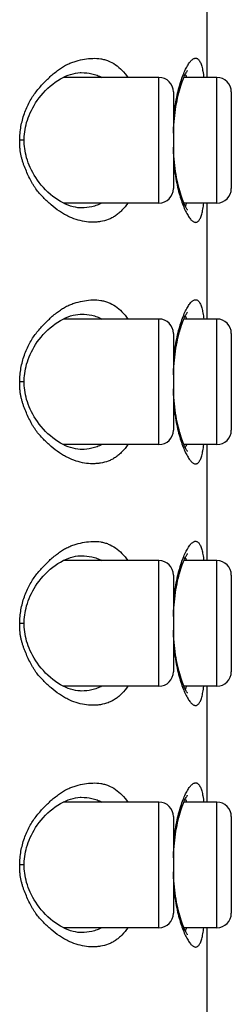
# Model space of a CAD drawing. Header units: millimetres. Extents: x 46 to 1053, y -1019 to 1364.
# Tile 30 of 31: x 803.87 to 808.25, y 1306.04 to 1326.42. Entities that reach past the tile are written whole.
import ezdxf

# ---------------------------------------------------------------- set-up
doc = ezdxf.new("R2010")
doc.units = ezdxf.units.MM
doc.header["$LTSCALE"] = 23.1
doc.layers.get('0').update_dxf_attribs({"linetype": 'CONTINUOUS'})

msp = doc.modelspace()

# ---------------------------------------------------------------- linework, layer by layer
at = {"color": 7, "linetype": 'CONTINUOUS'}
for p, q in [((807.754, 1325.223), (807.754, 1327.623)), ((806.754, 1325.223), (804.772, 1325.223)), ((805.146, 1325.323), (805.146, 1325.323)), ((806.754, 1322.623), (806.754, 1325.223)), ((807.954, 1325.223), (807.27, 1325.223)), ((807.954, 1322.623), (807.954, 1325.223)), ((807.054, 1324.923), (807.054, 1322.923)), ((808.254, 1324.923), (808.254, 1322.923)), ((807.061, 1324.418), (807.061, 1324.422)), ((803.962, 1323.923), (803.869, 1323.923)), ((807.061, 1323.429), (807.061, 1323.424)), ((806.754, 1322.623), (804.772, 1322.623)), ((805.146, 1322.523), (805.146, 1322.523)), ((807.954, 1322.623), (807.27, 1322.623)), ((807.754, 1320.223), (807.754, 1322.623)), ((805.146, 1320.323), (805.146, 1320.323)), ((806.754, 1320.223), (804.772, 1320.223)), ((806.754, 1317.623), (806.754, 1320.223)), ((807.954, 1320.223), (807.27, 1320.223)), ((807.954, 1317.623), (807.954, 1320.223)), ((807.054, 1319.923), (807.054, 1317.923)), ((808.254, 1319.923), (808.254, 1317.923)), ((807.061, 1319.418), (807.061, 1319.422)), ((803.962, 1318.923), (803.869, 1318.923)), ((807.061, 1318.429), (807.061, 1318.424)), ((806.754, 1317.623), (804.772, 1317.623)), ((807.954, 1317.623), (807.27, 1317.623)), ((807.754, 1315.223), (807.754, 1317.623)), ((805.146, 1317.523), (805.146, 1317.523)), ((806.754, 1315.223), (804.772, 1315.223)), ((805.146, 1315.323), (805.146, 1315.323)), ((806.754, 1312.623), (806.754, 1315.223)), ((807.954, 1315.223), (807.27, 1315.223)), ((807.954, 1312.623), (807.954, 1315.223)), ((807.054, 1314.923), (807.054, 1312.923)), ((808.254, 1314.923), (808.254, 1312.923)), ((807.061, 1314.418), (807.061, 1314.422)), ((803.962, 1313.923), (803.869, 1313.923)), ((807.061, 1313.429), (807.061, 1313.424)), ((806.754, 1312.623), (804.772, 1312.623)), ((805.146, 1312.523), (805.146, 1312.523)), ((807.954, 1312.623), (807.27, 1312.623)), ((807.754, 1310.223), (807.754, 1312.623)), ((805.146, 1310.323), (805.146, 1310.323)), ((806.754, 1310.223), (804.772, 1310.223)), ((806.754, 1307.623), (806.754, 1310.223)), ((807.954, 1310.223), (807.27, 1310.223)), ((807.954, 1307.623), (807.954, 1310.223)), ((807.054, 1309.923), (807.054, 1307.923)), ((808.254, 1309.923), (808.254, 1307.923)), ((807.061, 1309.418), (807.061, 1309.422)), ((803.962, 1308.923), (803.869, 1308.923)), ((807.061, 1308.429), (807.061, 1308.424)), ((806.754, 1307.623), (804.772, 1307.623)), ((807.954, 1307.623), (807.27, 1307.623)), ((807.754, 1305.223), (807.754, 1307.623)), ((805.146, 1307.523), (805.146, 1307.523))]:
    msp.add_line(p, q, dxfattribs=at)
for points in [[(807.054, 1324.068), (807.055, 1324.108), (807.059, 1324.174), (807.063, 1324.24), (807.068, 1324.305), (807.074, 1324.37), (807.081, 1324.433), (807.089, 1324.496), (807.098, 1324.559), (807.107, 1324.62), (807.117, 1324.679), (807.129, 1324.738), (807.14, 1324.795), (807.153, 1324.85), (807.166, 1324.903), (807.179, 1324.954), (807.193, 1325.003), (807.207, 1325.049), (807.221, 1325.092), (807.235, 1325.132), (807.248, 1325.17), (807.262, 1325.204), (807.274, 1325.234), (807.286, 1325.26), (807.297, 1325.282), (807.307, 1325.301), (807.316, 1325.317), (807.324, 1325.331), (807.331, 1325.342), (807.337, 1325.351), (807.342, 1325.358), (807.345, 1325.363), (807.348, 1325.366), (807.348, 1325.366)], [(803.962, 1323.923), (803.962, 1323.957), (803.964, 1324.003), (803.968, 1324.05), (803.973, 1324.097), (803.981, 1324.144), (803.989, 1324.191), (804, 1324.239), (804.013, 1324.287), (804.028, 1324.337), (804.045, 1324.387), (804.064, 1324.438), (804.086, 1324.49), (804.111, 1324.542), (804.138, 1324.593), (804.168, 1324.645), (804.199, 1324.696), (804.234, 1324.747), (804.272, 1324.798), (804.313, 1324.85), (804.357, 1324.901), (804.404, 1324.95), (804.453, 1324.998), (804.503, 1325.043), (804.555, 1325.084), (804.607, 1325.123), (804.66, 1325.159), (804.714, 1325.192), (804.767, 1325.221), (804.821, 1325.246), (804.873, 1325.268), (804.925, 1325.286), (804.976, 1325.301), (805.026, 1325.312), (805.075, 1325.319), (805.124, 1325.323), (805.146, 1325.323)], [(805.146, 1322.523), (805.124, 1322.524), (805.075, 1322.527), (805.026, 1322.535), (804.976, 1322.546), (804.925, 1322.56), (804.873, 1322.578), (804.821, 1322.6), (804.768, 1322.625), (804.715, 1322.654), (804.661, 1322.687), (804.608, 1322.722), (804.555, 1322.761), (804.504, 1322.803), (804.454, 1322.848), (804.405, 1322.895), (804.359, 1322.944), (804.314, 1322.995), (804.273, 1323.047), (804.235, 1323.099), (804.2, 1323.15), (804.168, 1323.201), (804.138, 1323.252), (804.112, 1323.304), (804.087, 1323.356), (804.065, 1323.407), (804.045, 1323.458), (804.028, 1323.508), (804.013, 1323.558), (804, 1323.606), (803.989, 1323.654), (803.981, 1323.702), (803.973, 1323.749), (803.968, 1323.795), (803.964, 1323.842), (803.962, 1323.888), (803.962, 1323.923)], [(807.349, 1322.479), (807.349, 1322.48), (807.347, 1322.481), (807.344, 1322.485), (807.34, 1322.491), (807.334, 1322.499), (807.328, 1322.509), (807.32, 1322.522), (807.311, 1322.537), (807.301, 1322.556), (807.291, 1322.577), (807.279, 1322.602), (807.267, 1322.63), (807.254, 1322.662), (807.24, 1322.698), (807.226, 1322.738), (807.212, 1322.78), (807.198, 1322.827), (807.184, 1322.875), (807.17, 1322.927), (807.156, 1322.98), (807.144, 1323.036), (807.132, 1323.094), (807.12, 1323.153), (807.109, 1323.213), (807.099, 1323.275), (807.09, 1323.339), (807.082, 1323.403), (807.075, 1323.468), (807.069, 1323.533), (807.063, 1323.599), (807.059, 1323.666), (807.056, 1323.733), (807.054, 1323.779)], [(803.962, 1318.923), (803.962, 1318.957), (803.964, 1319.003), (803.968, 1319.05), (803.973, 1319.097), (803.981, 1319.144), (803.989, 1319.191), (804, 1319.239), (804.013, 1319.287), (804.028, 1319.337), (804.045, 1319.387), (804.064, 1319.438), (804.086, 1319.49), (804.111, 1319.542), (804.138, 1319.593), (804.168, 1319.645), (804.199, 1319.696), (804.234, 1319.747), (804.272, 1319.798), (804.313, 1319.85), (804.357, 1319.901), (804.404, 1319.95), (804.453, 1319.998), (804.503, 1320.043), (804.555, 1320.084), (804.607, 1320.123), (804.66, 1320.159), (804.714, 1320.192), (804.767, 1320.221), (804.821, 1320.246), (804.873, 1320.268), (804.925, 1320.286), (804.976, 1320.301), (805.026, 1320.312), (805.075, 1320.319), (805.124, 1320.323), (805.146, 1320.323)], [(807.054, 1319.068), (807.055, 1319.108), (807.059, 1319.174), (807.063, 1319.24), (807.068, 1319.305), (807.074, 1319.37), (807.081, 1319.433), (807.089, 1319.496), (807.098, 1319.559), (807.107, 1319.62), (807.117, 1319.679), (807.129, 1319.738), (807.14, 1319.795), (807.153, 1319.85), (807.166, 1319.903), (807.179, 1319.954), (807.193, 1320.003), (807.207, 1320.049), (807.221, 1320.092), (807.235, 1320.132), (807.248, 1320.17), (807.262, 1320.204), (807.274, 1320.234), (807.286, 1320.26), (807.297, 1320.282), (807.307, 1320.301), (807.316, 1320.317), (807.324, 1320.331), (807.331, 1320.342), (807.337, 1320.351), (807.342, 1320.358), (807.345, 1320.363), (807.348, 1320.366), (807.348, 1320.366)], [(805.146, 1317.523), (805.124, 1317.524), (805.075, 1317.527), (805.026, 1317.535), (804.976, 1317.546), (804.925, 1317.56), (804.873, 1317.578), (804.821, 1317.6), (804.768, 1317.625), (804.715, 1317.654), (804.661, 1317.687), (804.608, 1317.722), (804.555, 1317.761), (804.504, 1317.803), (804.454, 1317.848), (804.405, 1317.895), (804.359, 1317.944), (804.314, 1317.995), (804.273, 1318.047), (804.235, 1318.099), (804.2, 1318.15), (804.168, 1318.201), (804.138, 1318.252), (804.112, 1318.304), (804.087, 1318.356), (804.065, 1318.407), (804.045, 1318.458), (804.028, 1318.508), (804.013, 1318.558), (804, 1318.606), (803.989, 1318.654), (803.981, 1318.702), (803.973, 1318.749), (803.968, 1318.795), (803.964, 1318.842), (803.962, 1318.888), (803.962, 1318.923)], [(807.349, 1317.479), (807.349, 1317.48), (807.347, 1317.481), (807.344, 1317.485), (807.34, 1317.491), (807.334, 1317.499), (807.328, 1317.509), (807.32, 1317.522), (807.311, 1317.537), (807.301, 1317.556), (807.291, 1317.577), (807.279, 1317.602), (807.267, 1317.63), (807.254, 1317.662), (807.24, 1317.698), (807.226, 1317.738), (807.212, 1317.78), (807.198, 1317.827), (807.184, 1317.875), (807.17, 1317.927), (807.156, 1317.98), (807.144, 1318.036), (807.132, 1318.094), (807.12, 1318.153), (807.109, 1318.213), (807.099, 1318.275), (807.09, 1318.339), (807.082, 1318.403), (807.075, 1318.468), (807.069, 1318.533), (807.063, 1318.599), (807.059, 1318.666), (807.056, 1318.733), (807.054, 1318.779)], [(807.054, 1314.068), (807.055, 1314.108), (807.059, 1314.174), (807.063, 1314.24), (807.068, 1314.305), (807.074, 1314.37), (807.081, 1314.433), (807.089, 1314.496), (807.098, 1314.559), (807.107, 1314.62), (807.117, 1314.679), (807.129, 1314.738), (807.14, 1314.795), (807.153, 1314.85), (807.166, 1314.903), (807.179, 1314.954), (807.193, 1315.003), (807.207, 1315.049), (807.221, 1315.092), (807.235, 1315.132), (807.248, 1315.17), (807.262, 1315.204), (807.274, 1315.234), (807.286, 1315.26), (807.297, 1315.282), (807.307, 1315.301), (807.316, 1315.317), (807.324, 1315.331), (807.331, 1315.342), (807.337, 1315.351), (807.342, 1315.358), (807.345, 1315.363), (807.348, 1315.366), (807.348, 1315.366)], [(803.962, 1313.923), (803.962, 1313.957), (803.964, 1314.003), (803.968, 1314.05), (803.973, 1314.097), (803.981, 1314.144), (803.989, 1314.191), (804, 1314.239), (804.013, 1314.287), (804.028, 1314.337), (804.045, 1314.387), (804.064, 1314.438), (804.086, 1314.49), (804.111, 1314.542), (804.138, 1314.593), (804.168, 1314.645), (804.199, 1314.696), (804.234, 1314.747), (804.272, 1314.798), (804.313, 1314.85), (804.357, 1314.901), (804.404, 1314.95), (804.453, 1314.998), (804.503, 1315.043), (804.555, 1315.084), (804.607, 1315.123), (804.66, 1315.159), (804.714, 1315.192), (804.767, 1315.221), (804.821, 1315.246), (804.873, 1315.268), (804.925, 1315.286), (804.976, 1315.301), (805.026, 1315.312), (805.075, 1315.319), (805.124, 1315.323), (805.146, 1315.323)], [(805.146, 1312.523), (805.124, 1312.524), (805.075, 1312.527), (805.026, 1312.535), (804.976, 1312.546), (804.925, 1312.56), (804.873, 1312.578), (804.821, 1312.6), (804.768, 1312.625), (804.715, 1312.654), (804.661, 1312.687), (804.608, 1312.722), (804.555, 1312.761), (804.504, 1312.803), (804.454, 1312.848), (804.405, 1312.895), (804.359, 1312.944), (804.314, 1312.995), (804.273, 1313.047), (804.235, 1313.099), (804.2, 1313.15), (804.168, 1313.201), (804.138, 1313.252), (804.112, 1313.304), (804.087, 1313.356), (804.065, 1313.407), (804.045, 1313.458), (804.028, 1313.508), (804.013, 1313.558), (804, 1313.606), (803.989, 1313.654), (803.981, 1313.702), (803.973, 1313.749), (803.968, 1313.795), (803.964, 1313.842), (803.962, 1313.888), (803.962, 1313.923)], [(807.349, 1312.479), (807.349, 1312.48), (807.347, 1312.481), (807.344, 1312.485), (807.34, 1312.491), (807.334, 1312.499), (807.328, 1312.509), (807.32, 1312.522), (807.311, 1312.537), (807.301, 1312.556), (807.291, 1312.577), (807.279, 1312.602), (807.267, 1312.63), (807.254, 1312.662), (807.24, 1312.698), (807.226, 1312.738), (807.212, 1312.78), (807.198, 1312.827), (807.184, 1312.875), (807.17, 1312.927), (807.156, 1312.98), (807.144, 1313.036), (807.132, 1313.094), (807.12, 1313.153), (807.109, 1313.213), (807.099, 1313.275), (807.09, 1313.339), (807.082, 1313.403), (807.075, 1313.468), (807.069, 1313.533), (807.063, 1313.599), (807.059, 1313.666), (807.056, 1313.733), (807.054, 1313.779)], [(803.962, 1308.923), (803.962, 1308.957), (803.964, 1309.003), (803.968, 1309.05), (803.973, 1309.097), (803.981, 1309.144), (803.989, 1309.191), (804, 1309.239), (804.013, 1309.287), (804.028, 1309.337), (804.045, 1309.387), (804.064, 1309.438), (804.086, 1309.49), (804.111, 1309.542), (804.138, 1309.593), (804.168, 1309.645), (804.199, 1309.696), (804.234, 1309.747), (804.272, 1309.798), (804.313, 1309.85), (804.357, 1309.901), (804.404, 1309.95), (804.453, 1309.998), (804.503, 1310.043), (804.555, 1310.084), (804.607, 1310.123), (804.66, 1310.159), (804.714, 1310.192), (804.767, 1310.221), (804.821, 1310.246), (804.873, 1310.268), (804.925, 1310.286), (804.976, 1310.301), (805.026, 1310.312), (805.075, 1310.319), (805.124, 1310.323), (805.146, 1310.323)], [(807.054, 1309.068), (807.055, 1309.108), (807.059, 1309.174), (807.063, 1309.24), (807.068, 1309.305), (807.074, 1309.37), (807.081, 1309.433), (807.089, 1309.496), (807.098, 1309.559), (807.107, 1309.62), (807.117, 1309.679), (807.129, 1309.738), (807.14, 1309.795), (807.153, 1309.85), (807.166, 1309.903), (807.179, 1309.954), (807.193, 1310.003), (807.207, 1310.049), (807.221, 1310.092), (807.235, 1310.132), (807.248, 1310.17), (807.262, 1310.204), (807.274, 1310.234), (807.286, 1310.26), (807.297, 1310.282), (807.307, 1310.301), (807.316, 1310.317), (807.324, 1310.331), (807.331, 1310.342), (807.337, 1310.351), (807.342, 1310.358), (807.345, 1310.363), (807.348, 1310.366), (807.348, 1310.366)], [(805.146, 1307.523), (805.124, 1307.524), (805.075, 1307.527), (805.026, 1307.535), (804.976, 1307.546), (804.925, 1307.56), (804.873, 1307.578), (804.821, 1307.6), (804.768, 1307.625), (804.715, 1307.654), (804.661, 1307.687), (804.608, 1307.722), (804.555, 1307.761), (804.504, 1307.803), (804.454, 1307.848), (804.405, 1307.895), (804.359, 1307.944), (804.314, 1307.995), (804.273, 1308.047), (804.235, 1308.099), (804.2, 1308.15), (804.168, 1308.201), (804.138, 1308.252), (804.112, 1308.304), (804.087, 1308.356), (804.065, 1308.407), (804.045, 1308.458), (804.028, 1308.508), (804.013, 1308.558), (804, 1308.606), (803.989, 1308.654), (803.981, 1308.702), (803.973, 1308.749), (803.968, 1308.795), (803.964, 1308.842), (803.962, 1308.888), (803.962, 1308.923)], [(807.349, 1307.479), (807.349, 1307.48), (807.347, 1307.481), (807.344, 1307.485), (807.34, 1307.491), (807.334, 1307.499), (807.328, 1307.509), (807.32, 1307.522), (807.311, 1307.537), (807.301, 1307.556), (807.291, 1307.577), (807.279, 1307.602), (807.267, 1307.63), (807.254, 1307.662), (807.24, 1307.698), (807.226, 1307.738), (807.212, 1307.78), (807.198, 1307.827), (807.184, 1307.875), (807.17, 1307.927), (807.156, 1307.98), (807.144, 1308.036), (807.132, 1308.094), (807.12, 1308.153), (807.109, 1308.213), (807.099, 1308.275), (807.09, 1308.339), (807.082, 1308.403), (807.075, 1308.468), (807.069, 1308.533), (807.063, 1308.599), (807.059, 1308.666), (807.056, 1308.733), (807.054, 1308.779)]]:
    msp.add_lwpolyline(points, dxfattribs=at)
for centre, radius, start, end in [((806.754, 1324.923), 0.3, 0, 90), ((807.954, 1324.923), 0.3, 0, 90), ((811.517, 1323.934), 4.482, 173.7928, 174.6601), ((811.49, 1323.91), 4.455, 185.3503, 186.201), ((806.754, 1322.923), 0.3, 270, 360), ((807.954, 1322.923), 0.3, 270, 360), ((806.754, 1319.923), 0.3, 0, 90), ((807.954, 1319.923), 0.3, 0, 90), ((811.517, 1318.934), 4.482, 173.7928, 174.6601), ((811.49, 1318.91), 4.455, 185.3503, 186.201), ((806.754, 1317.923), 0.3, 270, 360), ((807.954, 1317.923), 0.3, 270, 360), ((806.754, 1314.923), 0.3, 0, 90), ((807.954, 1314.923), 0.3, 0, 90), ((811.517, 1313.934), 4.482, 173.7928, 174.6601), ((811.49, 1313.91), 4.455, 185.3503, 186.201), ((806.754, 1312.923), 0.3, 270, 360), ((807.954, 1312.923), 0.3, 270, 360), ((806.754, 1309.923), 0.3, 0, 90), ((807.954, 1309.923), 0.3, 0, 90), ((811.517, 1308.934), 4.482, 173.7928, 174.6601), ((811.49, 1308.91), 4.455, 185.3503, 186.201), ((806.754, 1307.923), 0.3, 270, 360), ((807.954, 1307.923), 0.3, 270, 360)]:
    msp.add_arc(centre, radius, start, end, dxfattribs=at)
for points, knots in [([(803.869, 1323.923), (803.87, 1324.018), (803.888, 1324.205), (803.946, 1324.43), (804.012, 1324.599), (804.07, 1324.716), (804.135, 1324.825), (804.207, 1324.925), (804.283, 1325.018), (804.362, 1325.103), (804.442, 1325.184), (804.523, 1325.261), (804.606, 1325.331), (804.69, 1325.395), (804.775, 1325.451), (804.862, 1325.497), (804.95, 1325.534), (805.066, 1325.573), (805.21, 1325.604), (805.38, 1325.623), (805.52, 1325.616), (805.627, 1325.593), (805.732, 1325.558), (805.858, 1325.489), (805.996, 1325.372), (806.075, 1325.276), (806.111, 1325.223)], [0, 0, 0, 0, 0.084619, 0.167213, 0.207284, 0.2463, 0.284123, 0.320755, 0.356324, 0.390994, 0.424938, 0.458197, 0.490642, 0.522142, 0.552584, 0.581921, 0.610273, 0.637791, 0.690785, 0.741605, 0.790744, 0.815058, 0.839481, 0.889503, 0.942538, 1, 1, 1, 1]), ([(807.061, 1324.422), (807.075, 1324.553), (807.104, 1324.741), (807.16, 1324.979), (807.204, 1325.134), (807.252, 1325.27), (807.302, 1325.386), (807.345, 1325.468), (807.38, 1325.521), (807.404, 1325.554), (807.429, 1325.58), (807.452, 1325.6), (807.475, 1325.614), (807.498, 1325.622), (807.52, 1325.624), (807.542, 1325.618), (807.562, 1325.606), (807.58, 1325.587), (807.597, 1325.563), (807.613, 1325.532), (807.628, 1325.495), (807.647, 1325.434), (807.667, 1325.343), (807.679, 1325.266), (807.684, 1325.224)], [0, 0, 0, 0, 0.22038, 0.319833, 0.410423, 0.491281, 0.561746, 0.621212, 0.646712, 0.669381, 0.68929, 0.706591, 0.721558, 0.734657, 0.746616, 0.758395, 0.771014, 0.785334, 0.801969, 0.821292, 0.843512, 0.86873, 0.928311, 1, 1, 1, 1]), ([(805.146, 1325.323), (805.22, 1325.323), (805.331, 1325.312), (805.472, 1325.27), (805.539, 1325.24), (805.572, 1325.223)], [0, 0, 0, 0, 0.501013, 0.749576, 1, 1, 1, 1]), ([(807.296, 1325.279), (807.299, 1325.276), (807.311, 1325.258), (807.321, 1325.239), (807.328, 1325.224)], [0, 0, 0, 0, 0.225938, 1, 1, 1, 1]), ([(806.11, 1322.623), (806.074, 1322.57), (806.014, 1322.495), (805.923, 1322.41), (805.853, 1322.357), (805.78, 1322.314), (805.68, 1322.269), (805.573, 1322.242), (805.464, 1322.229), (805.352, 1322.225), (805.208, 1322.237), (805.034, 1322.28), (804.89, 1322.339), (804.776, 1322.4), (804.659, 1322.474), (804.548, 1322.563), (804.439, 1322.66), (804.329, 1322.765), (804.238, 1322.868), (804.17, 1322.967), (804.125, 1323.039), (804.074, 1323.134), (804.019, 1323.254), (803.976, 1323.356), (803.945, 1323.44), (803.924, 1323.505), (803.905, 1323.572), (803.89, 1323.64), (803.879, 1323.71), (803.872, 1323.781), (803.869, 1323.852), (803.868, 1323.899), (803.869, 1323.923)], [0, 0, 0, 0, 0.057704, 0.084791, 0.110853, 0.136068, 0.160699, 0.209284, 0.233744, 0.258498, 0.309259, 0.362363, 0.418481, 0.447876, 0.47824, 0.541752, 0.574697, 0.608349, 0.678613, 0.697001, 0.715751, 0.754145, 0.793408, 0.833272, 0.853443, 0.873808, 0.894406, 0.915252, 0.9363, 0.957477, 0.978726, 1, 1, 1, 1]), ([(807.061, 1323.424), (807.075, 1323.294), (807.105, 1323.105), (807.16, 1322.867), (807.204, 1322.712), (807.252, 1322.576), (807.302, 1322.461), (807.345, 1322.379), (807.38, 1322.325), (807.404, 1322.293), (807.429, 1322.267), (807.452, 1322.246), (807.475, 1322.232), (807.498, 1322.224), (807.52, 1322.223), (807.542, 1322.228), (807.562, 1322.24), (807.58, 1322.259), (807.597, 1322.284), (807.613, 1322.315), (807.628, 1322.351), (807.647, 1322.412), (807.667, 1322.503), (807.679, 1322.581), (807.684, 1322.623)], [0, 0, 0, 0, 0.220325, 0.319779, 0.410395, 0.491296, 0.56175, 0.621188, 0.646685, 0.669356, 0.689266, 0.706567, 0.721539, 0.734647, 0.746608, 0.758385, 0.771017, 0.785363, 0.802009, 0.821324, 0.843528, 0.86874, 0.928346, 1, 1, 1, 1]), ([(805.572, 1322.623), (805.539, 1322.606), (805.472, 1322.576), (805.331, 1322.535), (805.22, 1322.523), (805.146, 1322.523)], [0, 0, 0, 0, 0.250443, 0.498995, 1, 1, 1, 1]), ([(807.328, 1322.623), (807.325, 1322.617), (807.316, 1322.598), (807.305, 1322.579), (807.296, 1322.567)], [0, 0, 0, 0, 0.275229, 1, 1, 1, 1]), ([(803.869, 1318.923), (803.87, 1319.018), (803.888, 1319.205), (803.946, 1319.43), (804.012, 1319.599), (804.07, 1319.716), (804.135, 1319.825), (804.207, 1319.925), (804.283, 1320.018), (804.362, 1320.103), (804.442, 1320.184), (804.523, 1320.261), (804.606, 1320.331), (804.69, 1320.395), (804.775, 1320.451), (804.862, 1320.497), (804.95, 1320.534), (805.066, 1320.573), (805.21, 1320.604), (805.38, 1320.623), (805.52, 1320.616), (805.627, 1320.593), (805.732, 1320.558), (805.858, 1320.489), (805.996, 1320.372), (806.075, 1320.276), (806.111, 1320.223)], [0, 0, 0, 0, 0.084619, 0.167213, 0.207284, 0.2463, 0.284123, 0.320755, 0.356324, 0.390994, 0.424938, 0.458197, 0.490642, 0.522142, 0.552584, 0.581921, 0.610273, 0.637791, 0.690785, 0.741605, 0.790744, 0.815058, 0.839481, 0.889503, 0.942538, 1, 1, 1, 1]), ([(807.061, 1319.422), (807.075, 1319.553), (807.104, 1319.741), (807.16, 1319.979), (807.204, 1320.134), (807.252, 1320.27), (807.302, 1320.386), (807.345, 1320.468), (807.38, 1320.521), (807.404, 1320.554), (807.429, 1320.58), (807.452, 1320.6), (807.475, 1320.614), (807.498, 1320.622), (807.52, 1320.624), (807.542, 1320.618), (807.562, 1320.606), (807.58, 1320.587), (807.597, 1320.563), (807.613, 1320.532), (807.628, 1320.495), (807.647, 1320.434), (807.667, 1320.343), (807.679, 1320.266), (807.684, 1320.224)], [0, 0, 0, 0, 0.22038, 0.319833, 0.410423, 0.491281, 0.561746, 0.621212, 0.646712, 0.669381, 0.68929, 0.706591, 0.721558, 0.734657, 0.746616, 0.758395, 0.771014, 0.785334, 0.801969, 0.821292, 0.843512, 0.86873, 0.928311, 1, 1, 1, 1]), ([(805.146, 1320.323), (805.22, 1320.323), (805.331, 1320.312), (805.472, 1320.27), (805.539, 1320.24), (805.572, 1320.223)], [0, 0, 0, 0, 0.501013, 0.749576, 1, 1, 1, 1]), ([(807.296, 1320.279), (807.299, 1320.276), (807.311, 1320.258), (807.321, 1320.239), (807.328, 1320.224)], [0, 0, 0, 0, 0.225938, 1, 1, 1, 1]), ([(806.11, 1317.623), (806.074, 1317.57), (806.014, 1317.495), (805.923, 1317.41), (805.853, 1317.357), (805.78, 1317.314), (805.68, 1317.269), (805.573, 1317.242), (805.464, 1317.229), (805.352, 1317.225), (805.208, 1317.237), (805.034, 1317.28), (804.89, 1317.339), (804.776, 1317.4), (804.659, 1317.474), (804.548, 1317.563), (804.439, 1317.66), (804.329, 1317.765), (804.238, 1317.868), (804.17, 1317.967), (804.125, 1318.039), (804.074, 1318.134), (804.019, 1318.254), (803.976, 1318.356), (803.945, 1318.44), (803.924, 1318.505), (803.905, 1318.572), (803.89, 1318.64), (803.879, 1318.71), (803.872, 1318.781), (803.869, 1318.852), (803.868, 1318.899), (803.869, 1318.923)], [0, 0, 0, 0, 0.057704, 0.084791, 0.110853, 0.136068, 0.160699, 0.209284, 0.233744, 0.258498, 0.309259, 0.362363, 0.418481, 0.447876, 0.47824, 0.541752, 0.574697, 0.608349, 0.678613, 0.697001, 0.715751, 0.754145, 0.793408, 0.833272, 0.853443, 0.873808, 0.894406, 0.915252, 0.9363, 0.957477, 0.978726, 1, 1, 1, 1]), ([(807.061, 1318.424), (807.075, 1318.294), (807.105, 1318.105), (807.16, 1317.867), (807.204, 1317.712), (807.252, 1317.576), (807.302, 1317.461), (807.345, 1317.379), (807.38, 1317.325), (807.404, 1317.293), (807.429, 1317.267), (807.452, 1317.246), (807.475, 1317.232), (807.498, 1317.224), (807.52, 1317.223), (807.542, 1317.228), (807.562, 1317.24), (807.58, 1317.259), (807.597, 1317.284), (807.613, 1317.315), (807.628, 1317.351), (807.647, 1317.412), (807.667, 1317.503), (807.679, 1317.581), (807.684, 1317.623)], [0, 0, 0, 0, 0.220325, 0.319779, 0.410395, 0.491296, 0.56175, 0.621188, 0.646685, 0.669356, 0.689266, 0.706567, 0.721539, 0.734647, 0.746608, 0.758385, 0.771017, 0.785363, 0.802009, 0.821324, 0.843528, 0.86874, 0.928346, 1, 1, 1, 1]), ([(805.572, 1317.623), (805.539, 1317.606), (805.472, 1317.576), (805.331, 1317.535), (805.22, 1317.523), (805.146, 1317.523)], [0, 0, 0, 0, 0.250443, 0.498995, 1, 1, 1, 1]), ([(807.328, 1317.623), (807.325, 1317.617), (807.316, 1317.598), (807.305, 1317.579), (807.296, 1317.567)], [0, 0, 0, 0, 0.275229, 1, 1, 1, 1]), ([(803.869, 1313.923), (803.87, 1314.018), (803.888, 1314.205), (803.946, 1314.43), (804.012, 1314.599), (804.07, 1314.716), (804.135, 1314.825), (804.207, 1314.925), (804.283, 1315.018), (804.362, 1315.103), (804.442, 1315.184), (804.523, 1315.261), (804.606, 1315.331), (804.69, 1315.395), (804.775, 1315.451), (804.862, 1315.497), (804.95, 1315.534), (805.066, 1315.573), (805.21, 1315.604), (805.38, 1315.623), (805.52, 1315.616), (805.627, 1315.593), (805.732, 1315.558), (805.858, 1315.489), (805.996, 1315.372), (806.075, 1315.276), (806.111, 1315.223)], [0, 0, 0, 0, 0.084619, 0.167213, 0.207284, 0.2463, 0.284123, 0.320755, 0.356324, 0.390994, 0.424938, 0.458197, 0.490642, 0.522142, 0.552584, 0.581921, 0.610273, 0.637791, 0.690785, 0.741605, 0.790744, 0.815058, 0.839481, 0.889503, 0.942538, 1, 1, 1, 1]), ([(807.061, 1314.422), (807.075, 1314.553), (807.104, 1314.741), (807.16, 1314.979), (807.204, 1315.134), (807.252, 1315.27), (807.302, 1315.386), (807.345, 1315.468), (807.38, 1315.521), (807.404, 1315.554), (807.429, 1315.58), (807.452, 1315.6), (807.475, 1315.614), (807.498, 1315.622), (807.52, 1315.624), (807.542, 1315.618), (807.562, 1315.606), (807.58, 1315.587), (807.597, 1315.563), (807.613, 1315.532), (807.628, 1315.495), (807.647, 1315.434), (807.667, 1315.343), (807.679, 1315.266), (807.684, 1315.224)], [0, 0, 0, 0, 0.22038, 0.319833, 0.410423, 0.491281, 0.561746, 0.621212, 0.646712, 0.669381, 0.68929, 0.706591, 0.721558, 0.734657, 0.746616, 0.758395, 0.771014, 0.785334, 0.801969, 0.821292, 0.843512, 0.86873, 0.928311, 1, 1, 1, 1]), ([(805.146, 1315.323), (805.22, 1315.323), (805.331, 1315.312), (805.472, 1315.27), (805.539, 1315.24), (805.572, 1315.223)], [0, 0, 0, 0, 0.501013, 0.749576, 1, 1, 1, 1]), ([(807.296, 1315.279), (807.299, 1315.276), (807.311, 1315.258), (807.321, 1315.239), (807.328, 1315.224)], [0, 0, 0, 0, 0.225938, 1, 1, 1, 1]), ([(806.11, 1312.623), (806.074, 1312.57), (806.014, 1312.495), (805.923, 1312.41), (805.853, 1312.357), (805.78, 1312.314), (805.68, 1312.269), (805.573, 1312.242), (805.464, 1312.229), (805.352, 1312.225), (805.208, 1312.237), (805.034, 1312.28), (804.89, 1312.339), (804.776, 1312.4), (804.659, 1312.474), (804.548, 1312.563), (804.439, 1312.66), (804.329, 1312.765), (804.238, 1312.868), (804.17, 1312.967), (804.125, 1313.039), (804.074, 1313.134), (804.019, 1313.254), (803.976, 1313.356), (803.945, 1313.44), (803.924, 1313.505), (803.905, 1313.572), (803.89, 1313.64), (803.879, 1313.71), (803.872, 1313.781), (803.869, 1313.852), (803.868, 1313.899), (803.869, 1313.923)], [0, 0, 0, 0, 0.057704, 0.084791, 0.110853, 0.136068, 0.160699, 0.209284, 0.233744, 0.258498, 0.309259, 0.362363, 0.418481, 0.447876, 0.47824, 0.541752, 0.574697, 0.608349, 0.678613, 0.697001, 0.715751, 0.754145, 0.793408, 0.833272, 0.853443, 0.873808, 0.894406, 0.915252, 0.9363, 0.957477, 0.978726, 1, 1, 1, 1]), ([(807.061, 1313.424), (807.075, 1313.294), (807.105, 1313.105), (807.16, 1312.867), (807.204, 1312.712), (807.252, 1312.576), (807.302, 1312.461), (807.345, 1312.379), (807.38, 1312.325), (807.404, 1312.293), (807.429, 1312.267), (807.452, 1312.246), (807.475, 1312.232), (807.498, 1312.224), (807.52, 1312.223), (807.542, 1312.228), (807.562, 1312.24), (807.58, 1312.259), (807.597, 1312.284), (807.613, 1312.315), (807.628, 1312.351), (807.647, 1312.412), (807.667, 1312.503), (807.679, 1312.581), (807.684, 1312.623)], [0, 0, 0, 0, 0.220325, 0.319779, 0.410395, 0.491296, 0.56175, 0.621188, 0.646685, 0.669356, 0.689266, 0.706567, 0.721539, 0.734647, 0.746608, 0.758385, 0.771017, 0.785363, 0.802009, 0.821324, 0.843528, 0.86874, 0.928346, 1, 1, 1, 1]), ([(805.572, 1312.623), (805.539, 1312.606), (805.472, 1312.576), (805.331, 1312.535), (805.22, 1312.523), (805.146, 1312.523)], [0, 0, 0, 0, 0.250443, 0.498995, 1, 1, 1, 1]), ([(807.328, 1312.623), (807.325, 1312.617), (807.316, 1312.598), (807.305, 1312.579), (807.296, 1312.567)], [0, 0, 0, 0, 0.275229, 1, 1, 1, 1]), ([(803.869, 1308.923), (803.87, 1309.018), (803.888, 1309.205), (803.946, 1309.43), (804.012, 1309.599), (804.07, 1309.716), (804.135, 1309.825), (804.207, 1309.925), (804.283, 1310.018), (804.362, 1310.103), (804.442, 1310.184), (804.523, 1310.261), (804.606, 1310.331), (804.69, 1310.395), (804.775, 1310.451), (804.862, 1310.497), (804.95, 1310.534), (805.066, 1310.573), (805.21, 1310.604), (805.38, 1310.623), (805.52, 1310.616), (805.627, 1310.593), (805.732, 1310.558), (805.858, 1310.489), (805.996, 1310.372), (806.075, 1310.276), (806.111, 1310.223)], [0, 0, 0, 0, 0.084619, 0.167213, 0.207284, 0.2463, 0.284123, 0.320755, 0.356324, 0.390994, 0.424938, 0.458197, 0.490642, 0.522142, 0.552584, 0.581921, 0.610273, 0.637791, 0.690785, 0.741605, 0.790744, 0.815058, 0.839481, 0.889503, 0.942538, 1, 1, 1, 1]), ([(807.061, 1309.422), (807.075, 1309.553), (807.104, 1309.741), (807.16, 1309.979), (807.204, 1310.134), (807.252, 1310.27), (807.302, 1310.386), (807.345, 1310.468), (807.38, 1310.521), (807.404, 1310.554), (807.429, 1310.58), (807.452, 1310.6), (807.475, 1310.614), (807.498, 1310.622), (807.52, 1310.624), (807.542, 1310.618), (807.562, 1310.606), (807.58, 1310.587), (807.597, 1310.563), (807.613, 1310.532), (807.628, 1310.495), (807.647, 1310.434), (807.667, 1310.343), (807.679, 1310.266), (807.684, 1310.224)], [0, 0, 0, 0, 0.22038, 0.319833, 0.410423, 0.491281, 0.561746, 0.621212, 0.646712, 0.669381, 0.68929, 0.706591, 0.721558, 0.734657, 0.746616, 0.758395, 0.771014, 0.785334, 0.801969, 0.821292, 0.843512, 0.86873, 0.928311, 1, 1, 1, 1]), ([(805.146, 1310.323), (805.22, 1310.323), (805.331, 1310.312), (805.472, 1310.27), (805.539, 1310.24), (805.572, 1310.223)], [0, 0, 0, 0, 0.501013, 0.749576, 1, 1, 1, 1]), ([(807.296, 1310.279), (807.299, 1310.276), (807.311, 1310.258), (807.321, 1310.239), (807.328, 1310.224)], [0, 0, 0, 0, 0.225938, 1, 1, 1, 1]), ([(806.11, 1307.623), (806.074, 1307.57), (806.014, 1307.495), (805.923, 1307.41), (805.853, 1307.357), (805.78, 1307.314), (805.68, 1307.269), (805.573, 1307.242), (805.464, 1307.229), (805.352, 1307.225), (805.208, 1307.237), (805.034, 1307.28), (804.89, 1307.339), (804.776, 1307.4), (804.659, 1307.474), (804.548, 1307.563), (804.439, 1307.66), (804.329, 1307.765), (804.238, 1307.868), (804.17, 1307.967), (804.125, 1308.039), (804.074, 1308.134), (804.019, 1308.254), (803.976, 1308.356), (803.945, 1308.44), (803.924, 1308.505), (803.905, 1308.572), (803.89, 1308.64), (803.879, 1308.71), (803.872, 1308.781), (803.869, 1308.852), (803.868, 1308.899), (803.869, 1308.923)], [0, 0, 0, 0, 0.057704, 0.084791, 0.110853, 0.136068, 0.160699, 0.209284, 0.233744, 0.258498, 0.309259, 0.362363, 0.418481, 0.447876, 0.47824, 0.541752, 0.574697, 0.608349, 0.678613, 0.697001, 0.715751, 0.754145, 0.793408, 0.833272, 0.853443, 0.873808, 0.894406, 0.915252, 0.9363, 0.957477, 0.978726, 1, 1, 1, 1]), ([(807.061, 1308.424), (807.075, 1308.294), (807.105, 1308.105), (807.16, 1307.867), (807.204, 1307.712), (807.252, 1307.576), (807.302, 1307.461), (807.345, 1307.379), (807.38, 1307.325), (807.404, 1307.293), (807.429, 1307.267), (807.452, 1307.246), (807.475, 1307.232), (807.498, 1307.224), (807.52, 1307.223), (807.542, 1307.228), (807.562, 1307.24), (807.58, 1307.259), (807.597, 1307.284), (807.613, 1307.315), (807.628, 1307.351), (807.647, 1307.412), (807.667, 1307.503), (807.679, 1307.581), (807.684, 1307.623)], [0, 0, 0, 0, 0.220325, 0.319779, 0.410395, 0.491296, 0.56175, 0.621188, 0.646685, 0.669356, 0.689266, 0.706567, 0.721539, 0.734647, 0.746608, 0.758385, 0.771017, 0.785363, 0.802009, 0.821324, 0.843528, 0.86874, 0.928346, 1, 1, 1, 1]), ([(805.572, 1307.623), (805.539, 1307.606), (805.472, 1307.576), (805.331, 1307.535), (805.22, 1307.523), (805.146, 1307.523)], [0, 0, 0, 0, 0.250443, 0.498995, 1, 1, 1, 1]), ([(807.328, 1307.623), (807.325, 1307.617), (807.316, 1307.598), (807.305, 1307.579), (807.296, 1307.567)], [0, 0, 0, 0, 0.275229, 1, 1, 1, 1])]:
    msp.add_open_spline(points, degree=3, knots=knots, dxfattribs=at)

doc.saveas('drawing.dxf')
